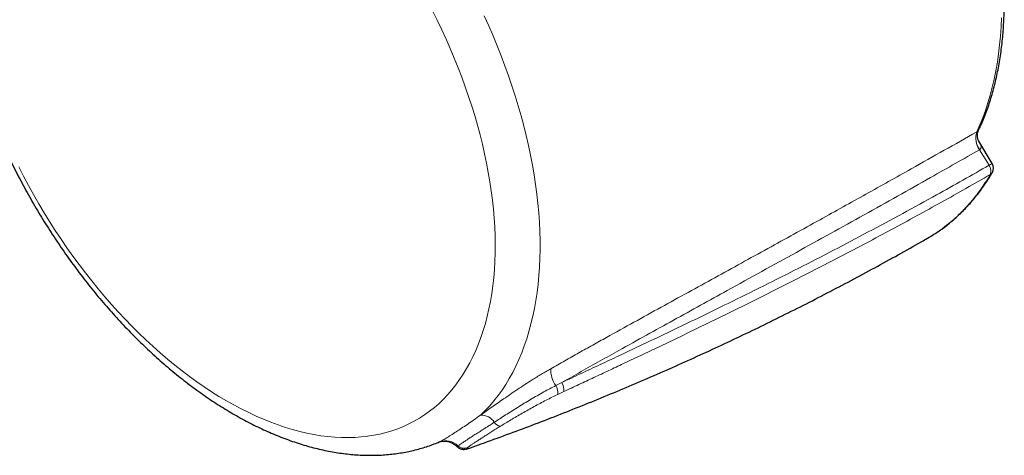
# Model space of a CAD drawing. Header units: millimetres. Extents: x 8 to 1010, y 12 to 2700.
# Tile 3 of 68: x 770 to 826, y 187 to 211. Entities that reach past the tile are written whole.
import ezdxf

# ---------------------------------------------------------------- set-up
doc = ezdxf.new("R2010")
doc.units = ezdxf.units.MM

msp = doc.modelspace()

# ---------------------------------------------------------------- linework, layer by layer
at = {"color": 8, "linetype": 'Continuous', "lineweight": 0}
for p, q in [((824.551, 204.818), (824.553, 204.819)), ((824.718, 203.809), (824.714, 203.807)), ((825.246, 202.93), (824.718, 203.809)), ((800.763, 190.477), (801.101, 190.647)), ((801.21, 190.133), (800.871, 189.974))]:
    msp.add_line(p, q, dxfattribs=at)
at = {"color": 7, "linetype": 'Continuous', "lineweight": 30}
for p, q in [((825.433, 203.03), (824.676, 204.292)), ((821.763, 198.807), (822.082, 198.997)), ((794.167, 187.289), (794.171, 187.291))]:
    msp.add_line(p, q, dxfattribs=at)
at = {"color": 8, "linetype": 'Continuous', "lineweight": 0, "flags": 128}
for points in [[(770.404, 202.845), (770.673, 202.318), (770.952, 201.794), (771.239, 201.274), (771.534, 200.759), (771.838, 200.249), (772.149, 199.744), (772.468, 199.245), (772.795, 198.752), (773.128, 198.265), (773.469, 197.785), (773.816, 197.312), (774.17, 196.847), (774.53, 196.389), (774.896, 195.94), (775.267, 195.499), (775.643, 195.067), (776.025, 194.645), (776.411, 194.232), (776.802, 193.829), (777.197, 193.436), (777.595, 193.053), (777.997, 192.681), (778.402, 192.321), (778.811, 191.971), (779.221, 191.634), (779.634, 191.308), (780.049, 190.994), (780.466, 190.693), (780.883, 190.404), (781.302, 190.128), (781.722, 189.865), (782.142, 189.615), (782.561, 189.379), (782.981, 189.156), (783.4, 188.947), (783.818, 188.752), (784.234, 188.571), (784.649, 188.404), (785.063, 188.252), (785.474, 188.114), (785.882, 187.99), (786.288, 187.881), (786.69, 187.787), (787.089, 187.708), (787.484, 187.644), (787.875, 187.594), (788.262, 187.56), (788.644, 187.54), (789.021, 187.536), (789.393, 187.546), (789.759, 187.572), (790.12, 187.612), (790.474, 187.667), (790.822, 187.738), (791.163, 187.823), (791.498, 187.923), (791.825, 188.037), (792.145, 188.167), (792.457, 188.31), (792.762, 188.469), (793.058, 188.641), (793.346, 188.828), (793.625, 189.028), (793.896, 189.243), (794.158, 189.471), (794.41, 189.713), (794.653, 189.968), (794.887, 190.236), (795.11, 190.517), (795.324, 190.811), (795.528, 191.117), (795.721, 191.436), (795.904, 191.766), (796.077, 192.109), (796.239, 192.462), (796.39, 192.827), (796.53, 193.203), (796.659, 193.59), (796.778, 193.987), (796.884, 194.394), (796.98, 194.811), (797.064, 195.237), (797.137, 195.673), (797.199, 196.117), (797.249, 196.57), (797.287, 197.03), (797.314, 197.499), (797.329, 197.974), (797.332, 198.457), (797.324, 198.947), (797.305, 199.442), (797.273, 199.944), (797.23, 200.451), (797.176, 200.963), (797.11, 201.48), (797.033, 202.001), (796.944, 202.526), (796.844, 203.055), (796.732, 203.586), (796.61, 204.121), (796.476, 204.658), (796.332, 205.196), (796.177, 205.736), (796.01, 206.277), (795.834, 206.819), (795.646, 207.361), (795.449, 207.903), (795.241, 208.444), (795.024, 208.985), (794.796, 209.523), (794.559, 210.06), (794.312, 210.595), (794.056, 211.127), (793.791, 211.656)], [(796.715, 211.371), (796.969, 210.811), (797.213, 210.249), (797.447, 209.686), (797.671, 209.122), (797.885, 208.556), (798.089, 207.99), (798.282, 207.424), (798.465, 206.858), (798.637, 206.293), (798.798, 205.729), (798.949, 205.167), (799.088, 204.606), (799.216, 204.048), (799.333, 203.492), (799.439, 202.94), (799.533, 202.391), (799.615, 201.846), (799.687, 201.305), (799.746, 200.769), (799.794, 200.238), (799.831, 199.712), (799.855, 199.192), (799.868, 198.679), (799.87, 198.172), (799.859, 197.671), (799.837, 197.178), (799.803, 196.693), (799.758, 196.216), (799.701, 195.747), (799.632, 195.286), (799.552, 194.834), (799.461, 194.392), (799.357, 193.959), (799.243, 193.537), (799.117, 193.124), (798.981, 192.722), (798.833, 192.331), (798.674, 191.95), (798.504, 191.581), (798.324, 191.224), (798.133, 190.878), (797.931, 190.545), (797.72, 190.224), (797.498, 189.915), (797.266, 189.619), (797.024, 189.337), (796.772, 189.067), (796.511, 188.811)], [(824.551, 204.818), (824.727, 205.211), (824.891, 205.616), (825.044, 206.032), (825.185, 206.459), (825.315, 206.897), (825.433, 207.345), (825.54, 207.804), (825.634, 208.272), (825.717, 208.75), (825.788, 209.237), (825.847, 209.733), (825.894, 210.238), (825.928, 210.75), (825.951, 211.271)]]:
    msp.add_lwpolyline(points, dxfattribs=at)
at = {"color": 8, "linetype": 'Continuous', "lineweight": 0}
for centre, radius, start, end in [((825.663, 204.479), 1.163, 163.0269, 215.287), ((825.662, 204.483), 1.159, 163.1291, 215.5136), ((826.001, 201.752), 1.398, 113.9473, 122.6587), ((824.794, 202.6), 0.56, 339.7667, 36.103), ((825.166, 202.679), 0.313, 299.2471, 329.504), ((802.042, 191.384), 1.568, 178.315, 215.3495), ((800.097, 190.07), 0.781, 352.954, 31.4347), ((800.442, 190.237), 0.775, 352.2663, 31.8583), ((796.521, 187.899), 0.912, 33.4057, 90.5904), ((797.674, 188.636), 0.457, 210.9143, 265.2132), ((794.535, 186.377), 0.982, 44.9348, 110.8951), ((795.579, 187.427), 0.499, 225.6061, 290.4827)]:
    msp.add_arc(centre, radius, start, end, dxfattribs=at)
at = {"color": 7, "linetype": 'Continuous', "lineweight": 30}
msp.add_arc((825.005, 202.773), 0.5, 329.5737, 30.9813, dxfattribs=at)
for points, knots in [([(770.486, 227.015), (770.396, 226.935), (770.214, 226.771), (769.951, 226.511), (769.694, 226.237), (769.445, 225.951), (769.205, 225.653), (768.975, 225.344), (768.754, 225.023), (768.543, 224.691), (768.341, 224.347), (768.149, 223.993), (767.968, 223.628), (767.797, 223.252), (767.636, 222.866), (767.486, 222.47), (767.346, 222.064), (767.218, 221.648), (767.1, 221.224), (766.994, 220.791), (766.898, 220.349), (766.815, 219.899), (766.742, 219.442), (766.681, 218.977), (766.631, 218.505), (766.592, 218.027), (766.565, 217.542), (766.549, 217.052), (766.545, 216.556), (766.552, 216.054), (766.569, 215.548), (766.599, 215.038), (766.639, 214.523), (766.69, 214.004), (766.752, 213.482), (766.825, 212.957), (766.909, 212.429), (767.003, 211.899), (767.108, 211.366), (767.223, 210.832), (767.349, 210.295), (767.485, 209.758), (767.631, 209.22), (767.787, 208.681), (767.954, 208.142), (768.129, 207.603), (768.315, 207.064), (768.51, 206.526), (768.715, 205.989), (768.928, 205.453), (769.151, 204.919), (769.383, 204.387), (769.623, 203.858), (769.873, 203.33), (770.13, 202.806), (770.396, 202.285), (770.671, 201.767), (770.953, 201.254), (771.243, 200.744), (771.541, 200.239), (771.846, 199.739), (772.159, 199.244), (772.478, 198.754), (772.805, 198.27), (773.138, 197.791), (773.478, 197.319), (773.824, 196.854), (774.176, 196.396), (774.534, 195.944), (774.898, 195.5), (775.267, 195.064), (775.642, 194.636), (776.022, 194.215), (776.407, 193.804), (776.796, 193.401), (777.19, 193.007), (777.588, 192.623), (777.99, 192.248), (778.396, 191.882), (778.806, 191.527), (779.219, 191.182), (779.635, 190.848), (780.054, 190.524), (780.475, 190.212), (780.899, 189.91), (781.326, 189.62), (781.754, 189.342), (782.184, 189.075), (782.616, 188.821), (783.049, 188.579), (783.482, 188.35), (783.917, 188.133), (784.352, 187.929), (784.787, 187.739), (785.222, 187.562), (785.656, 187.398), (786.09, 187.248), (786.522, 187.112), (786.953, 186.99), (787.382, 186.883), (787.809, 186.789), (788.233, 186.71), (788.655, 186.645), (789.073, 186.595), (789.487, 186.559), (789.897, 186.538), (790.304, 186.532), (790.705, 186.539), (791.101, 186.561), (791.492, 186.598), (791.877, 186.648), (792.257, 186.712), (792.63, 186.791), (792.997, 186.883), (793.358, 186.988), (793.711, 187.108), (793.982, 187.209), (794.133, 187.275), (794.17, 187.291)], [0, 0, 0, 0, 0.007944, 0.01613, 0.024343, 0.032585, 0.040859, 0.049169, 0.057515, 0.0659, 0.074323, 0.082786, 0.091288, 0.099827, 0.108402, 0.117012, 0.125653, 0.134323, 0.143019, 0.151738, 0.160478, 0.169235, 0.178006, 0.18679, 0.195583, 0.204383, 0.213189, 0.221997, 0.230808, 0.239619, 0.248428, 0.257236, 0.266041, 0.274842, 0.28364, 0.292434, 0.301223, 0.310007, 0.318787, 0.327562, 0.336332, 0.345098, 0.35386, 0.362617, 0.37137, 0.380119, 0.388864, 0.397606, 0.406344, 0.41508, 0.423813, 0.432544, 0.441273, 0.45, 0.458725, 0.467449, 0.476172, 0.484895, 0.493617, 0.50234, 0.511062, 0.519785, 0.528509, 0.537234, 0.545961, 0.554689, 0.563419, 0.572151, 0.580886, 0.589624, 0.598365, 0.60711, 0.615858, 0.62461, 0.633367, 0.642128, 0.650894, 0.659664, 0.66844, 0.67722, 0.686006, 0.694798, 0.703594, 0.712396, 0.721203, 0.730015, 0.738831, 0.747651, 0.756474, 0.7653, 0.774127, 0.782955, 0.791781, 0.800604, 0.809422, 0.818234, 0.827035, 0.835825, 0.844599, 0.853356, 0.862092, 0.870805, 0.87949, 0.888145, 0.896767, 0.905355, 0.913904, 0.922415, 0.930886, 0.939316, 0.947706, 0.956057, 0.964369, 0.972646, 0.980889, 0.989102, 0.99729, 1, 1, 1, 1]), ([(824.647, 204.886), (824.69, 204.977), (824.791, 205.189), (824.937, 205.536), (825.089, 205.923), (825.23, 206.32), (825.36, 206.727), (825.481, 207.143), (825.591, 207.568), (825.691, 208.002), (825.78, 208.444), (825.859, 208.895), (825.927, 209.353), (825.985, 209.819), (826.032, 210.292), (826.068, 210.772), (826.093, 211.259), (826.108, 211.752), (826.113, 212.251), (826.106, 212.756), (826.089, 213.267), (826.061, 213.783), (826.023, 214.304), (825.974, 214.829), (825.915, 215.358), (825.845, 215.892), (825.765, 216.429), (825.674, 216.97), (825.573, 217.513), (825.462, 218.06), (825.34, 218.608), (825.209, 219.159), (825.067, 219.711), (824.916, 220.265), (824.755, 220.82), (824.584, 221.376), (824.403, 221.932), (824.254, 222.373), (824.162, 222.627), (824.137, 222.697)], [0, 0, 0, 0, 0.020503, 0.048061, 0.075646, 0.103256, 0.130887, 0.158537, 0.186204, 0.213884, 0.241577, 0.26928, 0.29699, 0.324707, 0.352428, 0.380153, 0.407879, 0.435607, 0.463334, 0.49106, 0.518785, 0.546508, 0.574228, 0.601946, 0.62966, 0.657372, 0.68508, 0.712784, 0.740485, 0.768183, 0.795877, 0.823568, 0.851256, 0.878941, 0.906622, 0.934301, 0.961977, 0.98965, 1, 1, 1, 1]), ([(824.676, 204.293), (824.674, 204.297), (824.66, 204.318), (824.634, 204.373), (824.607, 204.455), (824.591, 204.547), (824.587, 204.643), (824.598, 204.735), (824.619, 204.819), (824.638, 204.864), (824.648, 204.886)], [0, 0, 0, 0, 0.0307791, 0.1646751, 0.307295, 0.4565738, 0.5943842, 0.7389622, 0.8737868, 1, 1, 1, 1]), ([(822.16, 199.045), (822.17, 199.051), (822.285, 199.123), (822.499, 199.27), (822.8, 199.489), (823.091, 199.722), (823.374, 199.966), (823.65, 200.223), (823.917, 200.492), (824.177, 200.774), (824.427, 201.067), (824.67, 201.372), (824.903, 201.69), (825.127, 202.019), (825.304, 202.296), (825.403, 202.467), (825.435, 202.521)], [0, 0, 0, 0, 0.007507, 0.086984, 0.166238, 0.245219, 0.324021, 0.403597, 0.483159, 0.56277, 0.642496, 0.722411, 0.802625, 0.88271, 0.963068, 1, 1, 1, 1]), ([(795.93, 186.962), (796.134, 187.034), (796.821, 187.275), (797.983, 187.699), (799.416, 188.235), (800.843, 188.785), (802.264, 189.348), (803.678, 189.925), (805.086, 190.515), (806.488, 191.118), (807.882, 191.735), (809.27, 192.365), (810.651, 193.007), (812.026, 193.663), (813.393, 194.332), (814.753, 195.014), (816.106, 195.709), (817.452, 196.417), (818.79, 197.138), (820.121, 197.872), (821.111, 198.43), (821.658, 198.743), (821.765, 198.804)], [0, 0, 0, 0, 0.02275, 0.076406, 0.130049, 0.18368, 0.237298, 0.290905, 0.344501, 0.398086, 0.451661, 0.505226, 0.558782, 0.61233, 0.665869, 0.719401, 0.772926, 0.826444, 0.879957, 0.933464, 0.986966, 1, 1, 1, 1]), ([(794.168, 187.288), (794.17, 187.289), (794.174, 187.291), (794.182, 187.293), (794.185, 187.294)], [0, 0, 0, 0, 0.600757, 1, 1, 1, 1]), ([(794.187, 187.296), (794.187, 187.296), (794.188, 187.296), (794.199, 187.3), (794.221, 187.307), (794.253, 187.316), (794.293, 187.325), (794.343, 187.333), (794.402, 187.339), (794.471, 187.34), (794.55, 187.337), (794.638, 187.324), (794.733, 187.302), (794.831, 187.267), (794.929, 187.221), (795.023, 187.161), (795.105, 187.098), (795.151, 187.05), (795.17, 187.029)], [0, 0, 0, 0, 0.017309, 0.102046, 0.177006, 0.243827, 0.304966, 0.36281, 0.419675, 0.476905, 0.536321, 0.599009, 0.665, 0.733532, 0.803699, 0.874829, 0.946512, 1, 1, 1, 1]), ([(795.172, 187.031), (795.186, 187.017), (795.217, 186.985), (795.273, 186.945), (795.336, 186.912), (795.399, 186.89), (795.457, 186.877), (795.51, 186.871), (795.557, 186.87), (795.6, 186.872), (795.64, 186.877), (795.681, 186.884), (795.728, 186.895), (795.774, 186.908), (795.81, 186.92), (795.827, 186.925)], [0, 0, 0, 0, 0.045408, 0.106016, 0.164398, 0.22078, 0.275584, 0.330032, 0.38615, 0.446758, 0.5162, 0.600641, 0.710367, 0.867181, 1, 1, 1, 1]), ([(795.842, 186.931), (795.845, 186.931), (795.866, 186.938), (795.901, 186.95), (795.93, 186.961)], [0, 0, 0, 0, 0.1240441, 1, 1, 1, 1])]:
    msp.add_open_spline(points, degree=3, knots=knots, dxfattribs=at)
at = {"color": 8, "linetype": 'Continuous', "lineweight": 0}
for points, knots in [([(800.474, 191.43), (800.74, 191.581), (801.271, 191.882), (802.061, 192.326), (802.846, 192.765), (803.887, 193.344), (805.179, 194.06), (806.715, 194.906), (808.236, 195.743), (809.747, 196.573), (811.25, 197.399), (812.743, 198.222), (814.225, 199.04), (815.643, 199.824), (816.997, 200.576), (818.721, 201.535), (820.629, 202.602), (822.713, 203.776), (823.939, 204.471), (824.551, 204.818)], [0, 0, 0, 0, 0.030542, 0.061086, 0.091697, 0.122308, 0.183767, 0.245228, 0.306814, 0.368402, 0.430404, 0.492407, 0.554452, 0.616498, 0.671777, 0.727056, 0.83765, 0.918819, 1, 1, 1, 1]), ([(824.553, 204.819), (824.571, 204.83), (824.611, 204.854), (824.638, 204.874), (824.648, 204.883), (824.648, 204.885), (824.648, 204.886)], [0, 0, 0, 0, 0.308592, 0.675321, 0.967683, 1, 1, 1, 1]), ([(824.676, 204.292), (824.676, 204.292), (824.703, 204.252), (824.743, 204.169), (824.783, 204.065), (824.797, 203.981), (824.795, 203.916), (824.775, 203.853), (824.736, 203.823), (824.718, 203.809)], [0, 0, 0, 0, 0.002814, 0.243521, 0.48843, 0.607529, 0.729031, 0.875192, 1, 1, 1, 1]), ([(824.714, 203.807), (824.255, 203.547), (823.337, 203.026), (821.793, 202.154), (820.081, 201.192), (818.194, 200.137), (816.288, 199.076), (814.363, 198.009), (812.418, 196.934), (810.609, 195.936), (808.943, 195.017), (807.421, 194.177), (805.885, 193.327), (804.497, 192.557), (803.264, 191.868), (802.19, 191.265), (801.464, 190.853), (801.101, 190.647)], [0, 0, 0, 0, 0.062036, 0.124073, 0.206802, 0.289535, 0.372264, 0.455064, 0.537869, 0.620667, 0.683517, 0.746381, 0.809235, 0.872072, 0.914716, 0.957366, 1, 1, 1, 1]), ([(801.101, 190.647), (801.464, 190.817), (802.19, 191.158), (803.262, 191.661), (804.502, 192.243), (805.902, 192.905), (807.458, 193.646), (808.994, 194.385), (810.683, 195.208), (812.521, 196.118), (814.5, 197.116), (816.468, 198.129), (818.425, 199.158), (820.372, 200.203), (822.153, 201.181), (823.778, 202.09), (824.757, 202.65), (825.246, 202.93)], [0, 0, 0, 0, 0.0408363, 0.0816861, 0.1225312, 0.1839065, 0.245299, 0.3067007, 0.3680883, 0.4503182, 0.5325569, 0.6147899, 0.6990819, 0.7833798, 0.8676727, 0.9338363, 1, 1, 1, 1]), ([(825.319, 202.406), (824.862, 202.145), (823.948, 201.622), (822.559, 200.843), (821.156, 200.068), (819.738, 199.298), (818.305, 198.532), (816.857, 197.77), (815.394, 197.012), (813.915, 196.257), (812.42, 195.505), (810.902, 194.753), (809.359, 193.998), (807.79, 193.24), (806.201, 192.481), (804.851, 191.843), (803.753, 191.326), (802.914, 190.933), (802.068, 190.536), (801.496, 190.267), (801.21, 190.133)], [0, 0, 0, 0, 0.061934, 0.123876, 0.185813, 0.24775, 0.30972, 0.371691, 0.433692, 0.495694, 0.557742, 0.619791, 0.68266, 0.745528, 0.808512, 0.871493, 0.90359, 0.935686, 0.967844, 1, 1, 1, 1]), ([(822.082, 198.997), (822.099, 199.007), (822.284, 199.116), (822.619, 199.356), (823.087, 199.719), (823.534, 200.12), (823.961, 200.553), (824.32, 200.966), (824.618, 201.347), (824.863, 201.686), (825.098, 202.038), (825.246, 202.283), (825.319, 202.406)], [0, 0, 0, 0, 0.013331, 0.139918, 0.268686, 0.397454, 0.52697, 0.656487, 0.742228, 0.828023, 0.913984, 1, 1, 1, 1]), ([(796.511, 188.811), (796.613, 188.882), (796.816, 189.026), (797.136, 189.252), (797.468, 189.485), (797.823, 189.733), (798.199, 189.991), (798.597, 190.261), (799.004, 190.53), (799.367, 190.763), (799.681, 190.959), (799.946, 191.121), (800.211, 191.279), (800.386, 191.38), (800.474, 191.43)], [0, 0, 0, 0, 0.085624, 0.171249, 0.258771, 0.346294, 0.443748, 0.541202, 0.641312, 0.741423, 0.805705, 0.869988, 0.934994, 1, 1, 1, 1]), ([(797.282, 188.401), (797.385, 188.468), (797.592, 188.602), (797.922, 188.814), (798.267, 189.033), (798.62, 189.254), (798.977, 189.473), (799.338, 189.69), (799.707, 189.905), (800.07, 190.109), (800.423, 190.301), (800.649, 190.418), (800.763, 190.477)], [0, 0, 0, 0, 0.099471, 0.199636, 0.301966, 0.405034, 0.504502, 0.604643, 0.706914, 0.809926, 0.904663, 1, 1, 1, 1]), ([(800.871, 189.974), (800.762, 189.922), (800.544, 189.818), (800.209, 189.649), (799.87, 189.472), (799.53, 189.288), (799.195, 189.102), (798.863, 188.913), (798.535, 188.722), (798.219, 188.534), (797.917, 188.352), (797.73, 188.238), (797.636, 188.18)], [0, 0, 0, 0, 0.098641, 0.197284, 0.298727, 0.400173, 0.500062, 0.599952, 0.702623, 0.805294, 0.902333, 1, 1, 1, 1]), ([(794.171, 187.291), (794.225, 187.316), (794.342, 187.37), (794.561, 187.503), (794.822, 187.669), (795.113, 187.857), (795.428, 188.061), (795.763, 188.282), (796.124, 188.526), (796.382, 188.716), (796.511, 188.811)], [0, 0, 0, 0, 0.114927, 0.2436, 0.374995, 0.507218, 0.628631, 0.750688, 0.874912, 1, 1, 1, 1]), ([(795.23, 187.071), (795.251, 187.085), (795.294, 187.112), (795.391, 187.179), (795.514, 187.262), (795.661, 187.361), (795.832, 187.473), (796.024, 187.598), (796.24, 187.736), (796.456, 187.873), (796.665, 188.005), (796.861, 188.129), (797.066, 188.261), (797.21, 188.354), (797.282, 188.401)], [0, 0, 0, 0, 0.089663, 0.179964, 0.272181, 0.365019, 0.454667, 0.544853, 0.636722, 0.729177, 0.796371, 0.86381, 0.931637, 1, 1, 1, 1]), ([(797.636, 188.18), (797.551, 188.127), (797.38, 188.022), (797.14, 187.871), (796.913, 187.727), (796.7, 187.591), (796.504, 187.464), (796.324, 187.348), (796.163, 187.242), (796.034, 187.158), (795.934, 187.09), (795.858, 187.038), (795.796, 186.994), (795.768, 186.971), (795.754, 186.96)], [0, 0, 0, 0, 0.0870094, 0.1746362, 0.2640634, 0.3540526, 0.4444618, 0.535393, 0.6279575, 0.7210909, 0.7901078, 0.8593884, 0.9295345, 1, 1, 1, 1]), ([(795.172, 187.031), (795.172, 187.031), (795.166, 187.029), (795.182, 187.04), (795.214, 187.061), (795.23, 187.071)], [0, 0, 0, 0, 0.061562, 0.529278, 1, 1, 1, 1]), ([(795.754, 186.96), (795.74, 186.948), (795.712, 186.923), (795.704, 186.904), (795.723, 186.899), (795.767, 186.907), (795.818, 186.923), (795.842, 186.931)], [0, 0, 0, 0, 0.200715, 0.402771, 0.608995, 0.816637, 1, 1, 1, 1])]:
    msp.add_open_spline(points, degree=3, knots=knots, dxfattribs=at)

doc.saveas('drawing.dxf')
